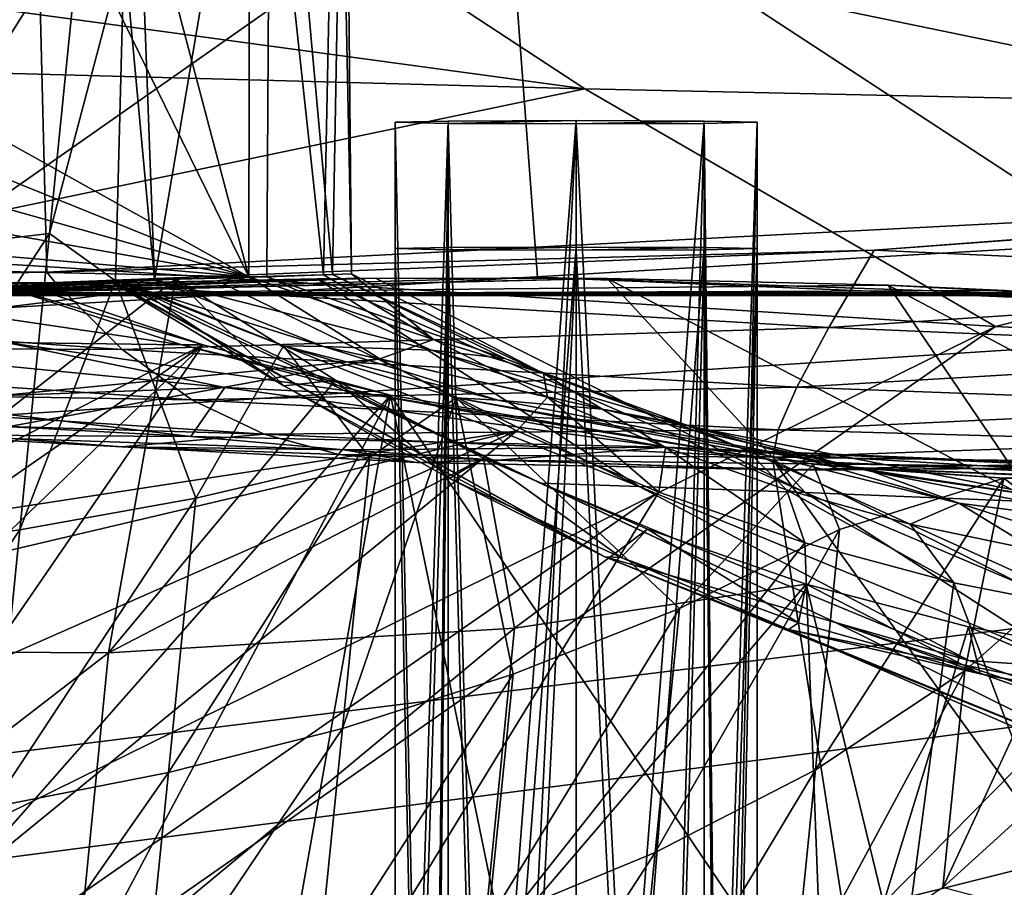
# Model space of a CAD drawing. Header units: metres. Extents: x -1004 to 0, y -808 to 0.
# Tile 52 of 159: x -783 to -742, y -96 to -60. Entities that reach past the tile are written whole.
import ezdxf

# ---------------------------------------------------------------- set-up
doc = ezdxf.new("R2010")
doc.units = ezdxf.units.M

msp = doc.modelspace()

# ---------------------------------------------------------------- linework, layer by layer
at = {"layer": 'None'}
for points in [[(-852.135437, -26.541019, 763.503967), (-872.631714, -30.217983, 763.355225), (-773.775024, -70.220131, 762.568176)], [(-773.775024, -70.220131, 762.568176), (-791.515869, -34.050182, 763.464905), (-852.135437, -26.541019, 763.503967)], [(-872.631714, -30.217983, 763.355225), (-892.118896, -36.872192, 763.13147), (-773.775024, -70.220131, 762.568176)], [(-782.359558, -37.737873, 763.392456), (-791.515869, -34.050182, 763.464905), (-773.775024, -70.220131, 762.568176)], [(-773.775024, -70.220131, 762.568176), (-892.118896, -36.872192, 763.13147), (-910.007324, -46.099503, 762.844849)], [(-773.741089, -41.957493, 763.304749), (-782.359558, -37.737873, 763.392456), (-773.775024, -70.220131, 762.568176)], [(-770.689453, -70.126289, 850.192688), (-770.102051, -41.574966, 878.622253), (-773.741089, -41.957493, 763.304749)], [(-770.304749, -70.124046, 1026.646729), (-772.863892, -41.865013, 1110.782471), (-769.799988, -41.542919, 994.731995)], [(-770.689453, -70.126289, 850.192688), (-769.523926, -70.093506, 938.447083), (-770.102051, -41.574966, 878.622253)], [(-769.523926, -70.093506, 938.447083), (-770.304749, -70.124046, 1026.646729), (-769.799988, -41.542919, 994.731995)], [(-769.523926, -70.093506, 938.447083), (-769.799988, -41.542919, 994.731995), (-770.102051, -41.574966, 878.622253)], [(-772.863892, -41.865013, 1110.782471), (-777.693848, -70.344772, 1202.810547), (-778.724854, -42.481342, 1218.428589)], [(-773.028625, -70.211578, 1114.773193), (-777.693848, -70.344772, 1202.810547), (-772.863892, -41.865013, 1110.782471)], [(-773.775024, -70.220131, 762.568176), (-770.689453, -70.126289, 850.192688), (-773.741089, -41.957493, 763.304749)], [(-770.304749, -70.124046, 1026.646729), (-773.028625, -70.211578, 1114.773193), (-772.863892, -41.865013, 1110.782471)], [(-777.693848, -70.344772, 1202.810547), (-778.947693, -56.701633, 1221.686768), (-778.724854, -42.481342, 1218.428589)], [(-910.007324, -46.099503, 762.844849), (-925.867615, -57.367516, 762.510254), (-773.775024, -70.220131, 762.568176)], [(-782.598877, -52.26717, 2039.088379), (-855.607971, -52.26717, 2044.407715), (-852.293396, -69.142151, 2041.302856)], [(-782.598877, -52.26717, 2039.088379), (-852.293396, -69.142151, 2041.302856), (-782.152588, -70.024574, 2035.889771)], [(-790.978271, -52.26717, 194.345261), (-763.151001, -52.26717, 196.518036), (-789.846069, -70.99144, 201.798431)], [(-789.846069, -70.99144, 201.798431), (-763.151001, -52.26717, 196.518036), (-761.814209, -70.226494, 203.842499)], [(-710.175232, -52.26717, 2028.442627), (-782.598877, -52.26717, 2039.088379), (-713.562195, -66.513969, 2026.509155)], [(-713.562195, -66.513969, 2026.509155), (-782.598877, -52.26717, 2039.088379), (-782.152588, -70.024574, 2035.889771)], [(-763.151001, -52.26717, 196.518036), (-733.92218, -71.410133, 207.191437), (-761.814209, -70.226494, 203.842499)], [(-733.92218, -71.410133, 207.191437), (-763.151001, -52.26717, 196.518036), (-735.603821, -52.267639, 199.381378)], [(-789.40509, -69.272812, 1224.162231), (-780.742371, -55.531631, 1220.945435), (-782.038818, -68.42308, 1225.251465)], [(-789.40509, -69.272812, 1224.162231), (-788.094421, -56.239334, 1219.673462), (-780.742371, -55.531631, 1220.945435)], [(-782.038818, -68.42308, 1225.251465), (-780.742371, -55.531631, 1220.945435), (-778.947693, -56.701633, 1221.686768)], [(-779.298218, -70.386292, 1226.735352), (-782.038818, -68.42308, 1225.251465), (-778.947693, -56.701633, 1221.686768)], [(-777.693848, -70.344772, 1202.810547), (-779.298218, -70.386292, 1226.735352), (-778.947693, -56.701633, 1221.686768)], [(-925.867615, -57.367516, 762.510254), (-928.085938, -66.877319, 762.256714), (-773.775024, -70.220131, 762.568176)], [(-713.562195, -66.513969, 2026.509155), (-782.152588, -70.024574, 2035.889771), (-747.862854, -69.107063, 2025.059814)], [(-713.977295, -66.61467, 2025.059814), (-713.562195, -66.513969, 2026.509155), (-747.862854, -69.107063, 2025.059814)], [(-773.775024, -70.220131, 762.568176), (-928.085938, -66.877319, 762.256714), (-924.736389, -74.755638, 762.060059)], [(-713.977295, -66.61467, 2025.059814), (-747.862854, -69.107063, 2025.059814), (-720.508789, -70.358856, 1944.641846)], [(-790.651611, -81.668121, 1230.192383), (-789.40509, -69.272812, 1224.162231), (-782.038818, -68.42308, 1225.251465)], [(-782.038818, -68.42308, 1225.251465), (-783.273315, -80.699333, 1231.08313), (-790.651611, -81.668121, 1230.192383)], [(-783.273315, -80.699333, 1231.08313), (-782.038818, -68.42308, 1225.251465), (-779.298218, -70.386292, 1226.735352)], [(-815.785583, -70.632553, 2025.059814), (-782.152588, -70.024574, 2035.889771), (-852.293396, -69.142151, 2041.302856)], [(-747.862854, -69.107063, 2025.059814), (-782.152588, -70.024574, 2035.889771), (-781.811218, -70.446808, 2025.059814)], [(-749.742188, -72.312119, 1944.674561), (-747.862854, -69.107063, 2025.059814), (-781.811218, -70.446808, 2025.059814)], [(-720.508789, -70.358856, 1944.641846), (-747.862854, -69.107063, 2025.059814), (-749.742188, -72.312119, 1944.674561)], [(-781.811218, -70.446808, 2025.059814), (-782.152588, -70.024574, 2035.889771), (-815.785583, -70.632553, 2025.059814)], [(-766.129211, -72.819084, 850.110352), (-770.689453, -70.126289, 850.192688), (-773.775024, -70.220131, 762.568176)], [(-773.028625, -70.211578, 1114.773193), (-770.304749, -70.124046, 1026.646729), (-763.169373, -73.603325, 1026.427856)], [(-769.523926, -70.093506, 938.447083), (-770.689453, -70.126289, 850.192688), (-766.129211, -72.819084, 850.110352)], [(-770.304749, -70.124046, 1026.646729), (-769.523926, -70.093506, 938.447083), (-761.559692, -74.225342, 938.239746)], [(-763.169373, -73.603325, 1026.427856), (-770.304749, -70.124046, 1026.646729), (-761.559692, -74.225342, 938.239746)], [(-761.559692, -74.225342, 938.239746), (-769.523926, -70.093506, 938.447083), (-766.129211, -72.819084, 850.110352)], [(-924.736389, -74.755638, 762.060059), (-913.557251, -87.685875, 761.752014), (-773.775024, -70.220131, 762.568176)], [(-913.557251, -87.685875, 761.752014), (-768.344971, -73.615936, 762.493713), (-773.775024, -70.220131, 762.568176)], [(-783.276184, -70.478142, 1278.657349), (-862.28302, -117.144188, 1277.234497), (-775.667236, -73.037552, 1278.610596)], [(-779.025085, -73.226158, 1944.70752), (-781.811218, -70.446808, 2025.059814), (-815.785583, -70.632553, 2025.059814)], [(-779.522766, -70.376831, 664.552795), (-778.877747, -70.375664, 673.609558), (-798.247253, -71.33963, 664.527344)], [(-778.877747, -70.375664, 673.609558), (-797.937805, -71.368134, 684.771912), (-798.247253, -71.33963, 664.527344)], [(-779.50531, -70.389633, 646.458862), (-779.522766, -70.376831, 664.552795), (-798.247253, -71.33963, 664.527344)], [(-798.247253, -71.33963, 664.527344), (-779.428955, -70.401054, 628.349426), (-779.50531, -70.389633, 646.458862)], [(-778.922974, -70.457802, 594.461731), (-779.428955, -70.401054, 628.349426), (-798.247253, -71.33963, 664.527344)], [(-790.733398, -71.033508, 548.867798), (-778.922974, -70.457802, 594.461731), (-798.247253, -71.33963, 664.527344)], [(-778.877747, -70.375664, 673.609558), (-776.817261, -70.312988, 705.54187), (-797.937805, -71.368134, 684.771912)], [(-776.817261, -70.312988, 705.54187), (-797.711914, -71.399109, 705.021912), (-797.937805, -71.368134, 684.771912)], [(-797.711914, -71.399109, 705.021912), (-776.817261, -70.312988, 705.54187), (-796.471741, -85.703545, 712.733582)], [(-796.471741, -85.703545, 712.733582), (-776.817261, -70.312988, 705.54187), (-779.590332, -85.802582, 713.490051)], [(-776.557068, -73.029381, 1290.651978), (-792.847961, -70.633255, 1378.559326), (-784.299805, -70.4991, 1290.743408)], [(-758.933716, -70.2892, 497.651794), (-768.524292, -70.276016, 528.877319), (-790.733398, -71.033508, 548.867798)], [(-790.733398, -71.033508, 548.867798), (-768.524292, -70.276016, 528.877319), (-770.952148, -70.305038, 538.932739)], [(-789.254517, -70.957382, 433.010498), (-758.933716, -70.2892, 497.651794), (-790.733398, -71.033508, 548.867798)], [(-770.952148, -70.305038, 538.932739), (-775.075684, -70.381561, 560.217651), (-790.733398, -71.033508, 548.867798)], [(-775.075684, -70.381561, 560.217651), (-778.922974, -70.457802, 594.461731), (-790.733398, -71.033508, 548.867798)], [(-761.814209, -70.226494, 203.842499), (-739.89093, -70.982277, 259.0448), (-789.846069, -70.99144, 201.798431)], [(-789.254517, -70.957382, 433.010498), (-747.274475, -70.566193, 469.129913), (-758.933716, -70.2892, 497.651794)], [(-742.449158, -70.780373, 433.010498), (-747.274475, -70.566193, 469.129913), (-789.254517, -70.957382, 433.010498)], [(-783.276184, -70.478142, 1278.657349), (-775.667236, -73.037552, 1278.610596), (-784.299805, -70.4991, 1290.743408)], [(-775.667236, -73.037552, 1278.610596), (-776.557068, -73.029381, 1290.651978), (-784.299805, -70.4991, 1290.743408)], [(-775.969299, -79.386627, 1232.14917), (-783.273315, -80.699333, 1231.08313), (-779.298218, -70.386292, 1226.735352)], [(-749.742188, -72.312119, 1944.674561), (-781.811218, -70.446808, 2025.059814), (-779.025085, -73.226158, 1944.70752)], [(-779.590332, -85.802582, 713.490051), (-776.817261, -70.312988, 705.54187), (-770.181763, -74.497566, 708.144531)], [(-778.877747, -70.375664, 673.609558), (-779.522766, -70.376831, 664.552795), (-772.333252, -74.737923, 673.609558)], [(-759.029358, -81.819588, 664.257324), (-779.522766, -70.376831, 664.552795), (-779.50531, -70.389633, 646.458862)], [(-779.522766, -70.376831, 664.552795), (-759.029358, -81.819588, 664.257324), (-772.333252, -74.737923, 673.609558)], [(-779.50531, -70.389633, 646.458862), (-779.428955, -70.401054, 628.349426), (-759.029541, -81.819489, 646.311157)], [(-759.029541, -81.819489, 646.311157), (-759.029358, -81.819588, 664.257324), (-779.50531, -70.389633, 646.458862)], [(-779.428955, -70.401054, 628.349426), (-759.029785, -81.819389, 628.365051), (-759.029541, -81.819489, 646.311157)], [(-779.428955, -70.401054, 628.349426), (-749.464905, -84.538696, 628.36499), (-759.029785, -81.819389, 628.365051)], [(-749.464905, -84.538696, 628.36499), (-779.428955, -70.401054, 628.349426), (-761.679749, -78.765968, 594.713684)], [(-779.428955, -70.401054, 628.349426), (-778.922974, -70.457802, 594.461731), (-761.679749, -78.765968, 594.713684)], [(-770.678772, -73.099724, 1202.650879), (-779.298218, -70.386292, 1226.735352), (-777.693848, -70.344772, 1202.810547)], [(-772.347046, -73.072159, 1229.861328), (-779.298218, -70.386292, 1226.735352), (-770.678772, -73.099724, 1202.650879)], [(-779.298218, -70.386292, 1226.735352), (-772.347046, -73.072159, 1229.861328), (-775.969299, -79.386627, 1232.14917)], [(-757.594482, -78.909653, 561.601746), (-778.922974, -70.457802, 594.461731), (-775.075684, -70.381561, 560.217651)], [(-761.679749, -78.765968, 594.713684), (-778.922974, -70.457802, 594.461731), (-757.594482, -78.909653, 561.601746)], [(-776.817261, -70.312988, 705.54187), (-778.877747, -70.375664, 673.609558), (-772.333252, -74.737923, 673.609558)], [(-777.693848, -70.344772, 1202.810547), (-773.028625, -70.211578, 1114.773193), (-766.21283, -73.257698, 1114.570557)], [(-770.678772, -73.099724, 1202.650879), (-777.693848, -70.344772, 1202.810547), (-766.21283, -73.257698, 1114.570557)], [(-770.181763, -74.497566, 708.144531), (-776.817261, -70.312988, 705.54187), (-772.333252, -74.737923, 673.609558)], [(-775.075684, -70.381561, 560.217651), (-770.952148, -70.305038, 538.932739), (-757.594482, -78.909653, 561.601746)], [(-773.775024, -70.220131, 762.568176), (-768.344971, -73.615936, 762.493713), (-766.129211, -72.819084, 850.110352)], [(-766.21283, -73.257698, 1114.570557), (-773.028625, -70.211578, 1114.773193), (-763.169373, -73.603325, 1026.427856)], [(-770.952148, -70.305038, 538.932739), (-768.524292, -70.276016, 528.877319), (-750.726746, -79.14991, 529.335388)], [(-770.952148, -70.305038, 538.932739), (-750.726746, -79.14991, 529.335388), (-757.594482, -78.909653, 561.601746)], [(-768.524292, -70.276016, 528.877319), (-758.933716, -70.2892, 497.651794), (-750.726746, -79.14991, 529.335388)], [(-761.814209, -70.226494, 203.842499), (-733.92218, -71.410133, 207.191437), (-739.89093, -70.982277, 259.0448)], [(-750.726746, -79.14991, 529.335388), (-758.933716, -70.2892, 497.651794), (-741.187073, -79.543266, 498.002228)], [(-758.933716, -70.2892, 497.651794), (-747.274475, -70.566193, 469.129913), (-741.187073, -79.543266, 498.002228)], [(-726.031189, -73.328491, 1864.058838), (-720.508789, -70.358856, 1944.641846), (-749.742188, -72.312119, 1944.674561)], [(-741.187073, -79.543266, 498.002228), (-747.274475, -70.566193, 469.129913), (-728.983765, -80.224098, 467.556396)], [(-747.274475, -70.566193, 469.129913), (-730.940857, -71.413528, 437.901276), (-728.983765, -80.224098, 467.556396)], [(-730.940857, -71.413528, 437.901276), (-747.274475, -70.566193, 469.129913), (-742.449158, -70.780373, 433.010498)], [(-779.025085, -73.226158, 1944.70752), (-815.785583, -70.632553, 2025.059814), (-808.321899, -73.099953, 1944.740601)], [(-783.838623, -72.931984, 1378.559326), (-792.847961, -70.633255, 1378.559326), (-776.557068, -73.029381, 1290.651978)], [(-739.89093, -70.982277, 259.0448), (-787.771362, -70.8806, 317.038849), (-789.846069, -70.99144, 201.798431)], [(-741.389832, -70.867836, 375.031982), (-742.449158, -70.780373, 433.010498), (-789.254517, -70.957382, 433.010498)], [(-741.389832, -70.867836, 375.031982), (-789.254517, -70.957382, 433.010498), (-787.771362, -70.8806, 317.038849)], [(-740.484741, -70.937241, 317.038696), (-741.389832, -70.867836, 375.031982), (-787.771362, -70.8806, 317.038849)], [(-739.89093, -70.982277, 259.0448), (-740.484741, -70.937241, 317.038696), (-787.771362, -70.8806, 317.038849)], [(-751.067322, -74.781822, 1864.116943), (-749.742188, -72.312119, 1944.674561), (-779.025085, -73.226158, 1944.70752)], [(-726.031189, -73.328491, 1864.058838), (-749.742188, -72.312119, 1944.674561), (-751.067322, -74.781822, 1864.116943)], [(-862.28302, -117.144188, 1277.234497), (-844.483887, -120.780472, 1277.186401), (-775.667236, -73.037552, 1278.610596)], [(-775.667236, -73.037552, 1278.610596), (-844.483887, -120.780472, 1277.186401), (-827.123901, -122.588264, 1277.184814)], [(-827.123901, -122.588264, 1277.184814), (-809.844666, -122.739594, 1277.226074), (-775.667236, -73.037552, 1278.610596)], [(-809.844666, -122.739594, 1277.226074), (-767.909729, -75.113495, 1278.576782), (-775.667236, -73.037552, 1278.610596)], [(-792.016479, -73.111588, 1459.830078), (-783.838623, -72.931984, 1378.559326), (-774.767334, -74.803101, 1378.559326)], [(-768.673157, -75.087891, 1290.559814), (-774.767334, -74.803101, 1378.559326), (-783.838623, -72.931984, 1378.559326)], [(-768.673157, -75.087891, 1290.559814), (-783.838623, -72.931984, 1378.559326), (-776.557068, -73.029381, 1290.651978)], [(-775.667236, -73.037552, 1278.610596), (-767.909729, -75.113495, 1278.576782), (-776.557068, -73.029381, 1290.651978)], [(-767.909729, -75.113495, 1278.576782), (-768.673157, -75.087891, 1290.559814), (-776.557068, -73.029381, 1290.651978)], [(-768.344971, -73.615936, 762.493713), (-761.396667, -75.208595, 850.025452), (-766.129211, -72.819084, 850.110352)], [(-766.129211, -72.819084, 850.110352), (-761.396667, -75.208595, 850.025452), (-761.559692, -74.225342, 938.239746)], [(-776.13916, -75.306992, 1864.176392), (-779.025085, -73.226158, 1944.70752), (-808.321899, -73.099953, 1944.740601)], [(-776.13916, -75.306992, 1864.176392), (-808.321899, -73.099953, 1944.740601), (-801.213257, -74.903366, 1864.237183)], [(-774.767334, -74.803101, 1378.559326), (-788.821228, -75.31485, 1540.914429), (-792.016479, -73.111588, 1459.830078)], [(-751.067322, -74.781822, 1864.116943), (-779.025085, -73.226158, 1944.70752), (-776.13916, -75.306992, 1864.176392)], [(-772.347046, -73.072159, 1229.861328), (-768.77179, -77.696304, 1233.40625), (-775.969299, -79.386627, 1232.14917)], [(-765.181335, -75.236053, 1233.340698), (-772.347046, -73.072159, 1229.861328), (-763.454285, -75.330315, 1202.48877)], [(-763.454285, -75.330315, 1202.48877), (-772.347046, -73.072159, 1229.861328), (-770.678772, -73.099724, 1202.650879)], [(-768.77179, -77.696304, 1233.40625), (-772.347046, -73.072159, 1229.861328), (-765.181335, -75.236053, 1233.340698)], [(-759.118164, -75.69706, 1114.363159), (-763.454285, -75.330315, 1202.48877), (-770.678772, -73.099724, 1202.650879)], [(-770.678772, -73.099724, 1202.650879), (-766.21283, -73.257698, 1114.570557), (-759.118164, -75.69706, 1114.363159)], [(-766.21283, -73.257698, 1114.570557), (-755.672729, -76.342148, 1026.201782), (-759.118164, -75.69706, 1114.363159)], [(-763.169373, -73.603325, 1026.427856), (-755.672729, -76.342148, 1026.201782), (-766.21283, -73.257698, 1114.570557)], [(-730.545044, -75.548637, 1783.338013), (-726.031189, -73.328491, 1864.058838), (-751.067322, -74.781822, 1864.116943)], [(-913.557251, -87.685875, 761.752014), (-899.529663, -97.551338, 761.531189), (-768.344971, -73.615936, 762.493713)], [(-899.529663, -97.551338, 761.531189), (-762.669861, -76.599174, 762.430603), (-768.344971, -73.615936, 762.493713)], [(-768.344971, -73.615936, 762.493713), (-762.669861, -76.599174, 762.430603), (-761.396667, -75.208595, 850.025452)], [(-761.559692, -74.225342, 938.239746), (-753.126953, -77.410149, 938.023621), (-763.169373, -73.603325, 1026.427856)], [(-753.126953, -77.410149, 938.023621), (-755.672729, -76.342148, 1026.201782), (-763.169373, -73.603325, 1026.427856)], [(-761.396667, -75.208595, 850.025452), (-756.509766, -77.286224, 849.938354), (-761.559692, -74.225342, 938.239746)], [(-761.559692, -74.225342, 938.239746), (-756.509766, -77.286224, 849.938354), (-753.126953, -77.410149, 938.023621)], [(-770.181763, -74.497566, 708.144531), (-764.059387, -77.724297, 710.560242), (-779.590332, -85.802582, 713.490051)], [(-770.181763, -74.497566, 708.144531), (-772.333252, -74.737923, 673.609558), (-765.467407, -78.573502, 673.609558)], [(-764.059387, -77.724297, 710.560242), (-770.181763, -74.497566, 708.144531), (-765.467407, -78.573502, 673.609558)], [(-773.14856, -76.735603, 1783.493042), (-776.13916, -75.306992, 1864.176392), (-801.213257, -74.903366, 1864.237183)], [(-801.213257, -74.903366, 1864.237183), (-794.452637, -76.096504, 1783.57373), (-773.14856, -76.735603, 1783.493042)], [(-776.17688, -76.832863, 1540.834961), (-788.821228, -75.31485, 1540.914429), (-774.767334, -74.803101, 1378.559326)], [(-756.472839, -77.271049, 1378.559326), (-776.17688, -76.832863, 1540.834961), (-774.767334, -74.803101, 1378.559326)], [(-751.835632, -76.55291, 1783.414307), (-751.067322, -74.781822, 1864.116943), (-776.13916, -75.306992, 1864.176392)], [(-756.472839, -77.271049, 1378.559326), (-774.767334, -74.803101, 1378.559326), (-768.673157, -75.087891, 1290.559814)], [(-772.333252, -74.737923, 673.609558), (-759.029358, -81.819588, 664.257324), (-765.467407, -78.573502, 673.609558)], [(-730.545044, -75.548637, 1783.338013), (-751.067322, -74.781822, 1864.116943), (-751.835632, -76.55291, 1783.414307)], [(-809.844666, -122.739594, 1277.226074), (-792.302734, -121.102142, 1277.314697), (-767.909729, -75.113495, 1278.576782)], [(-788.031494, -76.76545, 1702.772949), (-805.969971, -75.226891, 1702.867065), (-776.17688, -76.832863, 1540.834961)], [(-776.17688, -76.832863, 1540.834961), (-805.969971, -75.226891, 1702.867065), (-788.821228, -75.31485, 1540.914429)], [(-792.302734, -121.102142, 1277.314697), (-775.455261, -117.515228, 1277.452271), (-767.909729, -75.113495, 1278.576782)], [(-751.835632, -76.55291, 1783.414307), (-776.13916, -75.306992, 1864.176392), (-773.14856, -76.735603, 1783.493042)], [(-767.909729, -75.113495, 1278.576782), (-775.455261, -117.515228, 1277.452271), (-760.325806, -112.016777, 1277.635254)], [(-769.902283, -88.93795, 1240.130493), (-768.77179, -77.696304, 1233.40625), (-765.181335, -75.236053, 1233.340698)], [(-765.181335, -75.236053, 1233.340698), (-762.828125, -86.681183, 1241.246948), (-769.902283, -88.93795, 1240.130493)], [(-752.067078, -77.79908, 1278.54834), (-756.472839, -77.271049, 1378.559326), (-768.673157, -75.087891, 1290.559814)], [(-767.909729, -75.113495, 1278.576782), (-752.067078, -77.79908, 1278.54834), (-768.673157, -75.087891, 1290.559814)], [(-760.325806, -112.016777, 1277.635254), (-747.82074, -104.864288, 1277.85437), (-767.909729, -75.113495, 1278.576782)], [(-747.82074, -104.864288, 1277.85437), (-752.067078, -77.79908, 1278.54834), (-767.909729, -75.113495, 1278.576782)], [(-748.567383, -78.149933, 1202.161133), (-750.394653, -77.982391, 1241.658325), (-765.181335, -75.236053, 1233.340698)], [(-748.567383, -78.149933, 1202.161133), (-765.181335, -75.236053, 1233.340698), (-763.454285, -75.330315, 1202.48877)], [(-750.394653, -77.982391, 1241.658325), (-755.924866, -83.95459, 1242.533569), (-765.181335, -75.236053, 1233.340698)], [(-755.924866, -83.95459, 1242.533569), (-762.828125, -86.681183, 1241.246948), (-765.181335, -75.236053, 1233.340698)], [(-748.567383, -78.149933, 1202.161133), (-763.454285, -75.330315, 1202.48877), (-759.118164, -75.69706, 1114.363159)], [(-762.669861, -76.599174, 762.430603), (-756.79126, -79.143181, 762.379517), (-761.396667, -75.208595, 850.025452)], [(-761.396667, -75.208595, 850.025452), (-756.79126, -79.143181, 762.379517), (-756.509766, -77.286224, 849.938354)], [(-739.967102, -79.456337, 1025.739502), (-748.567383, -78.149933, 1202.161133), (-759.118164, -75.69706, 1114.363159)], [(-755.672729, -76.342148, 1026.201782), (-747.906982, -78.302055, 1025.971436), (-759.118164, -75.69706, 1114.363159)], [(-759.118164, -75.69706, 1114.363159), (-747.906982, -78.302055, 1025.971436), (-739.967102, -79.456337, 1025.739502)], [(-734.048218, -77.057281, 1702.506958), (-730.545044, -75.548637, 1783.338013), (-751.835632, -76.55291, 1783.414307)], [(-773.14856, -76.735603, 1783.493042), (-794.452637, -76.096504, 1783.57373), (-779.042786, -77.264824, 1702.726929)], [(-779.042786, -77.264824, 1702.726929), (-794.452637, -76.096504, 1783.57373), (-788.031494, -76.76545, 1702.772949)], [(-899.529663, -97.551338, 761.531189), (-884.178955, -105.22802, 761.370789), (-762.669861, -76.599174, 762.430603)], [(-884.178955, -105.22802, 761.370789), (-851.557312, -115.849754, 761.178284), (-762.669861, -76.599174, 762.430603)], [(-762.669861, -76.599174, 762.430603), (-851.557312, -115.849754, 761.178284), (-817.701599, -121.494736, 761.118591)], [(-762.669861, -76.599174, 762.430603), (-817.701599, -121.494736, 761.118591), (-756.79126, -79.143181, 762.379517)], [(-752.042053, -77.681343, 1702.592773), (-751.835632, -76.55291, 1783.414307), (-773.14856, -76.735603, 1783.493042)], [(-744.353821, -79.596565, 937.802124), (-755.672729, -76.342148, 1026.201782), (-753.126953, -77.410149, 938.023621)], [(-747.906982, -78.302055, 1025.971436), (-755.672729, -76.342148, 1026.201782), (-744.353821, -79.596565, 937.802124)], [(-752.042053, -77.681343, 1702.592773), (-734.048218, -77.057281, 1702.506958), (-751.835632, -76.55291, 1783.414307)], [(-779.042786, -77.264824, 1702.726929), (-788.031494, -76.76545, 1702.772949), (-769.83313, -77.387573, 1540.796143)], [(-769.83313, -77.387573, 1540.796143), (-788.031494, -76.76545, 1702.772949), (-776.17688, -76.832863, 1540.834961)], [(-770.045898, -77.584, 1702.681396), (-773.14856, -76.735603, 1783.493042), (-779.042786, -77.264824, 1702.726929)], [(-769.83313, -77.387573, 1540.796143), (-776.17688, -76.832863, 1540.834961), (-756.472839, -77.271049, 1378.559326)], [(-752.042053, -77.681343, 1702.592773), (-773.14856, -76.735603, 1783.493042), (-770.045898, -77.584, 1702.681396)], [(-736.538635, -77.888519, 1621.589844), (-734.048218, -77.057281, 1702.506958), (-752.042053, -77.681343, 1702.592773)], [(-770.045898, -77.584, 1702.681396), (-779.042786, -77.264824, 1702.726929), (-766.824097, -77.91568, 1621.762085)], [(-766.824097, -77.91568, 1621.762085), (-779.042786, -77.264824, 1702.726929), (-769.83313, -77.387573, 1540.796143)], [(-763.478943, -77.805794, 1540.757935), (-769.83313, -77.387573, 1540.796143), (-756.472839, -77.271049, 1378.559326)], [(-766.824097, -77.91568, 1621.762085), (-769.83313, -77.387573, 1540.796143), (-763.478943, -77.805794, 1540.757935)], [(-763.478943, -77.805794, 1540.757935), (-756.472839, -77.271049, 1378.559326), (-738.494141, -78.102058, 1459.596436)], [(-756.79126, -79.143181, 762.379517), (-750.741516, -81.240654, 762.340454), (-756.509766, -77.286224, 849.938354)], [(-756.509766, -77.286224, 849.938354), (-751.491089, -79.042801, 849.849487), (-753.126953, -77.410149, 938.023621)], [(-756.509766, -77.286224, 849.938354), (-750.741516, -81.240654, 762.340454), (-751.491089, -79.042801, 849.849487)], [(-738.028687, -78.041672, 1378.559326), (-756.472839, -77.271049, 1378.559326), (-736.322388, -78.462746, 1290.189819)], [(-756.472839, -77.271049, 1378.559326), (-752.067078, -77.79908, 1278.54834), (-736.322388, -78.462746, 1290.189819)], [(-756.472839, -77.271049, 1378.559326), (-738.028687, -78.041672, 1378.559326), (-738.494141, -78.102058, 1459.596436)], [(-753.126953, -77.410149, 938.023621), (-751.491089, -79.042801, 849.849487), (-746.364136, -80.469688, 849.759216)], [(-746.364136, -80.469688, 849.759216), (-744.353821, -79.596565, 937.802124), (-753.126953, -77.410149, 938.023621)], [(-764.059387, -77.724297, 710.560242), (-762.773132, -84.771927, 714.786255), (-779.590332, -85.802582, 713.490051)], [(-777.113159, -90.761482, 1239.171753), (-768.77179, -77.696304, 1233.40625), (-769.902283, -88.93795, 1240.130493)], [(-775.969299, -79.386627, 1232.14917), (-768.77179, -77.696304, 1233.40625), (-777.113159, -90.761482, 1239.171753)], [(-751.681213, -78.21685, 1621.674194), (-752.042053, -77.681343, 1702.592773), (-770.045898, -77.584, 1702.681396)], [(-751.681213, -78.21685, 1621.674194), (-770.045898, -77.584, 1702.681396), (-766.824097, -77.91568, 1621.762085)], [(-750.750916, -78.232132, 1540.683716), (-766.824097, -77.91568, 1621.762085), (-763.478943, -77.805794, 1540.757935)], [(-751.681213, -78.21685, 1621.674194), (-766.824097, -77.91568, 1621.762085), (-750.750916, -78.232132, 1540.683716)], [(-765.467407, -78.573502, 673.609558), (-758.341064, -81.849113, 673.609558), (-764.059387, -77.724297, 710.560242)], [(-758.341064, -81.849113, 673.609558), (-757.261597, -80.671951, 713.248047), (-764.059387, -77.724297, 710.560242)], [(-764.059387, -77.724297, 710.560242), (-757.261597, -80.671951, 713.248047), (-762.773132, -84.771927, 714.786255)], [(-763.478943, -77.805794, 1540.757935), (-738.494141, -78.102058, 1459.596436), (-750.750916, -78.232132, 1540.683716)], [(-736.322388, -78.462746, 1290.189819), (-752.067078, -77.79908, 1278.54834), (-735.983337, -78.501709, 1278.572266)], [(-747.82074, -104.864288, 1277.85437), (-738.556946, -96.497581, 1278.096558), (-752.067078, -77.79908, 1278.54834)], [(-738.556946, -96.497581, 1278.096558), (-732.766357, -87.453568, 1278.347412), (-752.067078, -77.79908, 1278.54834)], [(-752.067078, -77.79908, 1278.54834), (-732.766357, -87.453568, 1278.347412), (-735.983337, -78.501709, 1278.572266)], [(-751.681213, -78.21685, 1621.674194), (-736.538635, -77.888519, 1621.589844), (-752.042053, -77.681343, 1702.592773)], [(-736.538635, -77.888519, 1621.589844), (-751.681213, -78.21685, 1621.674194), (-738.016113, -78.111031, 1540.612305)], [(-749.294861, -80.682724, 1244.015137), (-755.924866, -83.95459, 1242.533569), (-750.394653, -77.982391, 1241.658325)], [(-738.016113, -78.111031, 1540.612305), (-751.681213, -78.21685, 1621.674194), (-750.750916, -78.232132, 1540.683716)], [(-738.494141, -78.102058, 1459.596436), (-738.016113, -78.111031, 1540.612305), (-750.750916, -78.232132, 1540.683716)], [(-742.486755, -78.555969, 1247.498779), (-750.394653, -77.982391, 1241.658325), (-748.567383, -78.149933, 1202.161133)], [(-742.486755, -78.555969, 1247.498779), (-749.294861, -80.682724, 1244.015137), (-750.394653, -77.982391, 1241.658325)], [(-733.426331, -78.71759, 1201.836304), (-742.486755, -78.555969, 1247.498779), (-748.567383, -78.149933, 1202.161133)], [(-729.313721, -78.95005, 1113.524536), (-748.567383, -78.149933, 1202.161133), (-739.967102, -79.456337, 1025.739502)], [(-729.313721, -78.95005, 1113.524536), (-733.426331, -78.71759, 1201.836304), (-748.567383, -78.149933, 1202.161133)], [(-747.906982, -78.302055, 1025.971436), (-735.372375, -80.749969, 937.578369), (-739.967102, -79.456337, 1025.739502)], [(-735.372375, -80.749969, 937.578369), (-747.906982, -78.302055, 1025.971436), (-744.353821, -79.596565, 937.802124)], [(-759.029358, -81.819588, 664.257324), (-758.341064, -81.849113, 673.609558), (-765.467407, -78.573502, 673.609558)], [(-744.106689, -86.539146, 1251.944214), (-750.297302, -90.650917, 1250.788086), (-742.486755, -78.555969, 1247.498779)], [(-750.297302, -90.650917, 1250.788086), (-749.294861, -80.682724, 1244.015137), (-742.486755, -78.555969, 1247.498779)], [(-744.106689, -86.539146, 1251.944214), (-742.486755, -78.555969, 1247.498779), (-738.558472, -81.608009, 1253.284546)], [(-735.307251, -78.557457, 1254.764648), (-742.486755, -78.555969, 1247.498779), (-733.426331, -78.71759, 1201.836304)], [(-742.486755, -78.555969, 1247.498779), (-735.307251, -78.557457, 1254.764648), (-738.558472, -81.608009, 1253.284546)], [(-817.701599, -121.494736, 761.118591), (-783.395996, -122.588013, 761.178772), (-756.79126, -79.143181, 762.379517)], [(-756.79126, -79.143181, 762.379517), (-783.395996, -122.588013, 761.178772), (-750.741516, -81.240654, 762.340454)], [(-749.464905, -84.538696, 628.36499), (-761.679749, -78.765968, 594.713684), (-743.932617, -86.11496, 594.983521)], [(-743.932617, -86.11496, 594.983521), (-761.679749, -78.765968, 594.713684), (-757.594482, -78.909653, 561.601746)], [(-757.594482, -78.909653, 561.601746), (-750.726746, -79.14991, 529.335388), (-739.407776, -86.430771, 562.040649)], [(-739.407776, -86.430771, 562.040649), (-743.932617, -86.11496, 594.983521), (-757.594482, -78.909653, 561.601746)], [(-751.491089, -79.042801, 849.849487), (-744.554016, -82.897179, 762.313293), (-746.364136, -80.469688, 849.759216)], [(-750.741516, -81.240654, 762.340454), (-744.554016, -82.897179, 762.313293), (-751.491089, -79.042801, 849.849487)], [(-750.726746, -79.14991, 529.335388), (-732.336426, -86.952026, 529.793762), (-739.407776, -86.430771, 562.040649)], [(-732.336426, -86.952026, 529.793762), (-750.726746, -79.14991, 529.335388), (-741.187073, -79.543266, 498.002228)], [(-777.113159, -90.761482, 1239.171753), (-784.428589, -92.187149, 1238.358887), (-775.969299, -79.386627, 1232.14917)], [(-784.428589, -92.187149, 1238.358887), (-783.273315, -80.699333, 1231.08313), (-775.969299, -79.386627, 1232.14917)], [(-744.353821, -79.596565, 937.802124), (-746.364136, -80.469688, 849.759216), (-741.151917, -81.560936, 849.667908)], [(-735.372375, -80.749969, 937.578369), (-744.353821, -79.596565, 937.802124), (-735.877258, -82.311684, 849.575989)], [(-735.877258, -82.311684, 849.575989), (-744.353821, -79.596565, 937.802124), (-741.151917, -81.560936, 849.667908)], [(-783.273315, -80.699333, 1231.08313), (-791.816345, -93.250336, 1237.679443), (-790.651611, -81.668121, 1230.192383)], [(-783.273315, -80.699333, 1231.08313), (-784.428589, -92.187149, 1238.358887), (-791.816345, -93.250336, 1237.679443)], [(-757.261597, -80.671951, 713.248047), (-750.680725, -82.944107, 715.855469), (-762.773132, -84.771927, 714.786255)], [(-758.341064, -81.849113, 673.609558), (-750.995728, -84.550194, 673.609558), (-757.261597, -80.671951, 713.248047)], [(-750.995728, -84.550194, 673.609558), (-750.680725, -82.944107, 715.855469), (-757.261597, -80.671951, 713.248047)], [(-750.297302, -90.650917, 1250.788086), (-756.942322, -94.071976, 1249.789551), (-749.294861, -80.682724, 1244.015137)], [(-756.942322, -94.071976, 1249.789551), (-755.924866, -83.95459, 1242.533569), (-749.294861, -80.682724, 1244.015137)], [(-746.364136, -80.469688, 849.759216), (-744.554016, -82.897179, 762.313293), (-738.288574, -84.128868, 762.297363)], [(-746.364136, -80.469688, 849.759216), (-738.288574, -84.128868, 762.297363), (-741.151917, -81.560936, 849.667908)], [(-783.395996, -122.588013, 761.178772), (-749.326721, -118.554413, 761.371887), (-750.741516, -81.240654, 762.340454)], [(-750.741516, -81.240654, 762.340454), (-749.326721, -118.554413, 761.371887), (-744.554016, -82.897179, 762.313293)], [(-744.106689, -86.539146, 1251.944214), (-738.558472, -81.608009, 1253.284546), (-745.009949, -95.521423, 1259.30481)], [(-738.558472, -81.608009, 1253.284546), (-739.449585, -90.469261, 1259.977051), (-745.009949, -95.521423, 1259.30481)], [(-759.029541, -81.819489, 646.311157), (-759.029785, -81.819389, 628.365051), (-737.193665, -90.619217, 646.197327)], [(-759.029785, -81.819389, 628.365051), (-737.196838, -90.619446, 628.364868), (-737.193665, -90.619217, 646.197327)], [(-749.464905, -84.538696, 628.36499), (-737.196838, -90.619446, 628.364868), (-759.029785, -81.819389, 628.365051)], [(-737.193665, -90.619217, 646.197327), (-751.418335, -84.825981, 664.181641), (-759.029541, -81.819489, 646.311157)], [(-751.418335, -84.825981, 664.181641), (-759.029358, -81.819588, 664.257324), (-759.029541, -81.819489, 646.311157)], [(-759.029358, -81.819588, 664.257324), (-751.418335, -84.825981, 664.181641), (-758.341064, -81.849113, 673.609558)], [(-751.418335, -84.825981, 664.181641), (-750.995728, -84.550194, 673.609558), (-758.341064, -81.849113, 673.609558)], [(-762.773132, -84.771927, 714.786255), (-750.680725, -82.944107, 715.855469), (-764.153748, -98.699051, 724.679321)], [(-750.680725, -82.944107, 715.855469), (-747.472656, -96.174759, 725.963257), (-764.153748, -98.699051, 724.679321)], [(-750.680725, -82.944107, 715.855469), (-750.995728, -84.550194, 673.609558), (-743.469971, -86.666687, 673.609558)], [(-743.953491, -84.717865, 718.532715), (-750.680725, -82.944107, 715.855469), (-743.469971, -86.666687, 673.609558)], [(-750.680725, -82.944107, 715.855469), (-743.953491, -84.717865, 718.532715), (-747.472656, -96.174759, 725.963257)], [(-749.326721, -118.554413, 761.371887), (-732.772095, -114.02475, 761.532654), (-744.554016, -82.897179, 762.313293)], [(-744.554016, -82.897179, 762.313293), (-732.772095, -114.02475, 761.532654), (-738.288574, -84.128868, 762.297363)], [(-756.942322, -94.071976, 1249.789551), (-763.858582, -96.928154, 1248.922241), (-755.924866, -83.95459, 1242.533569)], [(-763.858582, -96.928154, 1248.922241), (-762.828125, -86.681183, 1241.246948), (-755.924866, -83.95459, 1242.533569)], [(-779.590332, -85.802582, 713.490051), (-762.773132, -84.771927, 714.786255), (-780.987122, -99.892708, 723.799683)], [(-762.773132, -84.771927, 714.786255), (-764.153748, -98.699051, 724.679321), (-780.987122, -99.892708, 723.799683)], [(-750.995728, -84.550194, 673.609558), (-751.418335, -84.825981, 664.181641), (-743.469971, -86.666687, 673.609558)], [(-751.418335, -84.825981, 664.181641), (-710.112427, -102.678787, 663.714111), (-727.893005, -89.576523, 664.057251)], [(-710.112427, -102.678787, 663.714111), (-751.418335, -84.825981, 664.181641), (-737.193665, -90.619217, 646.197327)], [(-751.418335, -84.825981, 664.181641), (-727.893005, -89.576523, 664.057251), (-743.469971, -86.666687, 673.609558)], [(-749.464905, -84.538696, 628.36499), (-718.199829, -95.502716, 628.36499), (-737.196838, -90.619446, 628.364868)], [(-718.199829, -95.502716, 628.36499), (-749.464905, -84.538696, 628.36499), (-725.743347, -92.432007, 595.253418)], [(-725.743347, -92.432007, 595.253418), (-749.464905, -84.538696, 628.36499), (-743.932617, -86.11496, 594.983521)], [(-743.953491, -84.717865, 718.532715), (-737.394348, -85.940575, 721.168335), (-747.472656, -96.174759, 725.963257)], [(-737.394348, -85.940575, 721.168335), (-743.953491, -84.717865, 718.532715), (-735.808228, -88.188484, 673.609558)], [(-743.953491, -84.717865, 718.532715), (-743.469971, -86.666687, 673.609558), (-735.808228, -88.188484, 673.609558)], [(-797.87793, -99.888809, 723.286316), (-796.471741, -85.703545, 712.733582), (-779.590332, -85.802582, 713.490051)], [(-780.987122, -99.892708, 723.799683), (-797.87793, -99.888809, 723.286316), (-779.590332, -85.802582, 713.490051)], [(-747.472656, -96.174759, 725.963257), (-737.394348, -85.940575, 721.168335), (-731.115417, -92.091164, 727.716492)], [(-725.743347, -92.432007, 595.253418), (-743.932617, -86.11496, 594.983521), (-739.407776, -86.430771, 562.040649)], [(-762.828125, -86.681183, 1241.246948), (-770.944031, -99.297356, 1248.169678), (-769.902283, -88.93795, 1240.130493)], [(-763.858582, -96.928154, 1248.922241), (-770.944031, -99.297356, 1248.169678), (-762.828125, -86.681183, 1241.246948)], [(-745.009949, -95.521423, 1259.30481), (-751.21106, -99.737579, 1258.724854), (-744.106689, -86.539146, 1251.944214)], [(-751.21106, -99.737579, 1258.724854), (-750.297302, -90.650917, 1250.788086), (-744.106689, -86.539146, 1251.944214)], [(-743.469971, -86.666687, 673.609558), (-727.893005, -89.576523, 664.057251), (-735.808228, -88.188484, 673.609558)], [(-778.164673, -101.21743, 1247.52356), (-777.113159, -90.761482, 1239.171753), (-769.902283, -88.93795, 1240.130493)], [(-769.902283, -88.93795, 1240.130493), (-770.944031, -99.297356, 1248.169678), (-778.164673, -101.21743, 1247.52356)], [(-745.009949, -95.521423, 1259.30481), (-739.449585, -90.469261, 1259.977051), (-739.060181, -97.09288, 1267.624634)], [(-785.488281, -102.724968, 1246.975586), (-777.113159, -90.761482, 1239.171753), (-778.164673, -101.21743, 1247.52356)], [(-784.428589, -92.187149, 1238.358887), (-777.113159, -90.761482, 1239.171753), (-785.488281, -102.724968, 1246.975586)], [(-751.21106, -99.737579, 1258.724854), (-757.865173, -103.248802, 1258.223999), (-750.297302, -90.650917, 1250.788086)], [(-757.865173, -103.248802, 1258.223999), (-756.942322, -94.071976, 1249.789551), (-750.297302, -90.650917, 1250.788086)], [(-747.472656, -96.174759, 725.963257), (-731.115417, -92.091164, 727.716492), (-731.727112, -98.26152, 732.675415)], [(-757.865173, -103.248802, 1258.223999), (-764.789307, -106.183289, 1257.789063), (-756.942322, -94.071976, 1249.789551)], [(-764.789307, -106.183289, 1257.789063), (-763.858582, -96.928154, 1248.922241), (-756.942322, -94.071976, 1249.789551)]]:
    msp.add_3dface(points, dxfattribs=at)
at = {"layer": 'None012310'}
for points in [[(-948.977234, -55.05748, 2077.158447), (-942.573914, -80.740601, 2094.278809), (-502.018646, -55.05748, 2077.158447)], [(-942.573914, -80.740601, 2094.278809), (-932.118103, -108.3162, 2112.660645), (-502.018646, -55.05748, 2077.158447)], [(-502.018646, -55.05748, 2077.158447), (-932.118103, -108.3162, 2112.660645), (-918.387695, -133.430511, 2129.401611)], [(-918.387695, -133.430511, 2129.401611), (-901.755127, -155.084702, 2143.836426), (-502.018646, -55.05748, 2077.158447)], [(-901.755127, -155.084702, 2143.836426), (-820.791748, -194.333847, 2169.999756), (-502.018646, -55.05748, 2077.158447)], [(-502.018646, -55.05748, 2077.158447), (-820.791748, -194.333847, 2169.999756), (-502.018646, -194.333847, 2169.999756)], [(-502.018646, -57.672649, 2075.415039), (-939.278992, -86.006744, 2094.30249), (-946.362122, -57.672649, 2075.415039)], [(-928.7276, -113.098167, 2112.361572), (-939.278992, -86.006744, 2094.30249), (-502.018646, -57.672649, 2075.415039)], [(-914.9198, -137.676178, 2128.745361), (-928.7276, -113.098167, 2112.361572), (-502.018646, -57.672649, 2075.415039)], [(-502.018646, -57.672649, 2075.415039), (-898.363892, -158.604187, 2142.695801), (-914.9198, -137.676178, 2128.745361)], [(-820.791748, -195.279739, 2167.143799), (-898.363892, -158.604187, 2142.695801), (-502.018646, -57.672649, 2075.415039)], [(-502.018646, -195.279739, 2167.143799), (-820.791748, -195.279739, 2167.143799), (-502.018646, -57.672649, 2075.415039)]]:
    msp.add_3dface(points, dxfattribs=at)
at = {"layer": 'None012312'}
for points in [[(-765.520386, -132.349716, 1319.183105), (-767.71582, -133.018692, 1324.479492), (-765.519165, -63.762852, 1319.780396)], [(-767.71582, -133.018692, 1324.479492), (-767.71582, -63.809132, 1325.083496), (-765.519165, -63.762852, 1319.780396)], [(-765.519165, -63.762852, 1319.780396), (-767.71582, -63.809132, 1325.083496), (-765.519165, -63.855412, 1330.386597)], [(-765.519165, -63.855412, 1330.386597), (-767.71582, -63.809132, 1325.083496), (-766.269226, -132.619217, 1328.911133)], [(-767.71582, -63.809132, 1325.083496), (-767.71582, -133.018692, 1324.479492), (-766.269226, -132.619217, 1328.911133)], [(-765.519165, -63.855412, 1330.386597), (-766.269226, -132.619217, 1328.911133), (-763.624146, -132.104431, 1331.168579)], [(-760.21582, -131.741089, 1316.990356), (-765.520386, -132.349716, 1319.183105), (-760.21582, -63.743683, 1317.58374)], [(-765.520386, -132.349716, 1319.183105), (-765.519165, -63.762852, 1319.780396), (-760.21582, -63.743683, 1317.58374)], [(-760.21582, -63.743683, 1317.58374), (-765.519165, -63.855412, 1330.386597), (-760.21582, -63.87458, 1332.583252)], [(-760.21582, -63.743683, 1317.58374), (-765.519165, -63.762852, 1319.780396), (-765.519165, -63.855412, 1330.386597)], [(-760.21582, -63.87458, 1332.583252), (-765.519165, -63.855412, 1330.386597), (-763.624146, -132.104431, 1331.168579)], [(-760.21582, -63.87458, 1332.583252), (-763.624146, -132.104431, 1331.168579), (-760.217529, -131.871994, 1331.989868)], [(-756.800537, -132.105423, 1331.164917), (-760.21582, -63.87458, 1332.583252), (-760.217529, -131.871994, 1331.989868)], [(-760.21582, -131.741089, 1316.990356), (-760.21582, -63.743683, 1317.58374), (-754.912537, -63.762852, 1319.780396)], [(-754.912537, -63.762852, 1319.780396), (-760.21582, -63.743683, 1317.58374), (-760.21582, -63.87458, 1332.583252)], [(-754.911255, -132.349716, 1319.183105), (-760.21582, -131.741089, 1316.990356), (-754.912537, -63.762852, 1319.780396)], [(-754.912537, -63.762852, 1319.780396), (-760.21582, -63.87458, 1332.583252), (-754.912537, -63.855412, 1330.386597)], [(-754.912537, -63.855412, 1330.386597), (-760.21582, -63.87458, 1332.583252), (-756.800537, -132.105423, 1331.164917)], [(-754.151306, -132.62204, 1328.895752), (-754.912537, -63.855412, 1330.386597), (-756.800537, -132.105423, 1331.164917)], [(-754.911255, -132.349716, 1319.183105), (-754.912537, -63.762852, 1319.780396), (-752.71582, -63.809132, 1325.083496)], [(-752.71582, -63.809132, 1325.083496), (-754.912537, -63.762852, 1319.780396), (-754.912537, -63.855412, 1330.386597)], [(-752.71582, -63.809132, 1325.083496), (-754.912537, -63.855412, 1330.386597), (-754.151306, -132.62204, 1328.895752)], [(-752.71582, -133.018692, 1324.479492), (-754.911255, -132.349716, 1319.183105), (-752.71582, -63.809132, 1325.083496)], [(-752.71582, -133.018692, 1324.479492), (-752.71582, -63.809132, 1325.083496), (-754.151306, -132.62204, 1328.895752)], [(-765.520386, -137.585632, 1919.160278), (-767.71582, -138.254608, 1924.456665), (-765.519165, -68.998772, 1919.757568)], [(-767.71582, -138.254608, 1924.456665), (-767.71582, -69.045052, 1925.060669), (-765.519165, -68.998772, 1919.757568)], [(-765.519165, -68.998772, 1919.757568), (-767.71582, -69.045052, 1925.060669), (-765.519165, -69.091331, 1930.36377)], [(-765.519165, -69.091331, 1930.36377), (-767.71582, -69.045052, 1925.060669), (-766.269226, -137.855133, 1928.888184)], [(-767.71582, -69.045052, 1925.060669), (-767.71582, -138.254608, 1924.456665), (-766.269226, -137.855133, 1928.888184)], [(-765.519165, -69.091331, 1930.36377), (-766.269226, -137.855133, 1928.888184), (-763.624146, -137.340347, 1931.145752)], [(-760.21582, -136.97702, 1916.967529), (-765.520386, -137.585632, 1919.160278), (-760.21582, -68.979607, 1917.560913)], [(-765.520386, -137.585632, 1919.160278), (-765.519165, -68.998772, 1919.757568), (-760.21582, -68.979607, 1917.560913)], [(-760.21582, -68.979607, 1917.560913), (-765.519165, -69.091331, 1930.36377), (-760.21582, -69.110504, 1932.560425)], [(-760.21582, -68.979607, 1917.560913), (-765.519165, -68.998772, 1919.757568), (-765.519165, -69.091331, 1930.36377)], [(-760.21582, -69.110504, 1932.560425), (-765.519165, -69.091331, 1930.36377), (-763.624146, -137.340347, 1931.145752)], [(-760.21582, -69.110504, 1932.560425), (-763.624146, -137.340347, 1931.145752), (-760.217529, -137.10791, 1931.966919)], [(-756.800537, -137.341339, 1931.14209), (-760.21582, -69.110504, 1932.560425), (-760.217529, -137.10791, 1931.966919)], [(-760.21582, -136.97702, 1916.967529), (-760.21582, -68.979607, 1917.560913), (-754.912537, -68.998772, 1919.757568)], [(-754.912537, -68.998772, 1919.757568), (-760.21582, -68.979607, 1917.560913), (-760.21582, -69.110504, 1932.560425)], [(-754.911255, -137.585632, 1919.160278), (-760.21582, -136.97702, 1916.967529), (-754.912537, -68.998772, 1919.757568)], [(-754.912537, -68.998772, 1919.757568), (-760.21582, -69.110504, 1932.560425), (-754.912537, -69.091331, 1930.36377)], [(-754.912537, -69.091331, 1930.36377), (-760.21582, -69.110504, 1932.560425), (-756.800537, -137.341339, 1931.14209)], [(-754.151306, -137.857956, 1928.872925), (-754.912537, -69.091331, 1930.36377), (-756.800537, -137.341339, 1931.14209)], [(-754.911255, -137.585632, 1919.160278), (-754.912537, -68.998772, 1919.757568), (-752.71582, -69.045052, 1925.060669)], [(-752.71582, -69.045052, 1925.060669), (-754.912537, -68.998772, 1919.757568), (-754.912537, -69.091331, 1930.36377)], [(-752.71582, -69.045052, 1925.060669), (-754.912537, -69.091331, 1930.36377), (-754.151306, -137.857956, 1928.872925)], [(-752.71582, -138.254608, 1924.456665), (-754.911255, -137.585632, 1919.160278), (-752.71582, -69.045052, 1925.060669)], [(-752.71582, -138.254608, 1924.456665), (-752.71582, -69.045052, 1925.060669), (-754.151306, -137.857956, 1928.872925)]]:
    msp.add_3dface(points, dxfattribs=at)
at = {"layer": 'None012349'}
for points in [[(-787.024658, -763.271118, 90), (-994.037292, -10, 90), (-533.424561, -638.481384, 90)], [(-994.037292, -10, 90), (-526.238708, -632.856445, 90), (-533.424561, -638.481384, 90)], [(-10, -10, 90), (-502.018646, -625.846375, 90), (-994.037292, -10, 90)], [(-502.018646, -625.846375, 90), (-510.034576, -626.560547, 90), (-994.037292, -10, 90)], [(-994.037292, -10, 90), (-510.034576, -626.560547, 90), (-518.256042, -628.853394, 90)], [(-518.256042, -628.853394, 90), (-526.238708, -632.856445, 90), (-994.037292, -10, 90)], [(-708.302124, -63.549583, 141.15271), (-718.641479, -52.62529, 163.059708), (-774.628967, -52.727448, 163.059708)], [(-759.856079, -62.422997, 141.02562), (-774.628967, -52.727448, 163.059708), (-830.095337, -52.863197, 163.059708)], [(-811.397339, -61.038658, 140.855392), (-759.856079, -62.422997, 141.02562), (-830.095337, -52.863197, 163.059708)], [(-759.856079, -62.422997, 141.02562), (-708.302124, -63.549583, 141.15271), (-774.628967, -52.727448, 163.059708)], [(-792.141235, -69.163246, 118.815811), (-759.856079, -62.422997, 141.02562), (-811.397339, -61.038658, 140.855392)], [(-792.141235, -69.163246, 118.815811), (-742.827515, -72.274109, 118.761513), (-759.856079, -62.422997, 141.02562)], [(-742.827515, -72.274109, 118.761513), (-708.302124, -63.549583, 141.15271), (-759.856079, -62.422997, 141.02562)], [(-742.827515, -72.274109, 118.761513), (-693.214783, -74.83403, 118.716827), (-708.302124, -63.549583, 141.15271)], [(-742.827515, -72.274109, 118.761513), (-792.141235, -69.163246, 118.815811), (-933.83313, -166.432312, 117.117973)], [(-693.214783, -74.83403, 118.716827), (-742.827515, -72.274109, 118.761513), (-936.400391, -207.430908, 116.402344)], [(-936.400391, -207.430908, 116.402344), (-742.827515, -72.274109, 118.761513), (-933.83313, -166.432312, 117.117973)], [(-938.286865, -245.271561, 115.741829), (-646.15448, -76.725967, 118.683807), (-693.214783, -74.83403, 118.716827)], [(-938.286865, -245.271561, 115.741829), (-693.214783, -74.83403, 118.716827), (-936.400391, -207.430908, 116.402344)], [(-598.695557, -78.099586, 118.659828), (-646.15448, -76.725967, 118.683807), (-938.286865, -245.271561, 115.741829)], [(-939.73761, -283.839661, 115.068619), (-940.709534, -322.106171, 114.400673), (-598.695557, -78.099586, 118.659828)], [(-940.709534, -322.106171, 114.400673), (-513.875122, -606.131226, 109.443001), (-598.695557, -78.099586, 118.659828)], [(-939.73761, -283.839661, 115.068619), (-598.695557, -78.099586, 118.659828), (-938.286865, -245.271561, 115.741829)]]:
    msp.add_3dface(points, dxfattribs=at)

doc.saveas('drawing.dxf')
